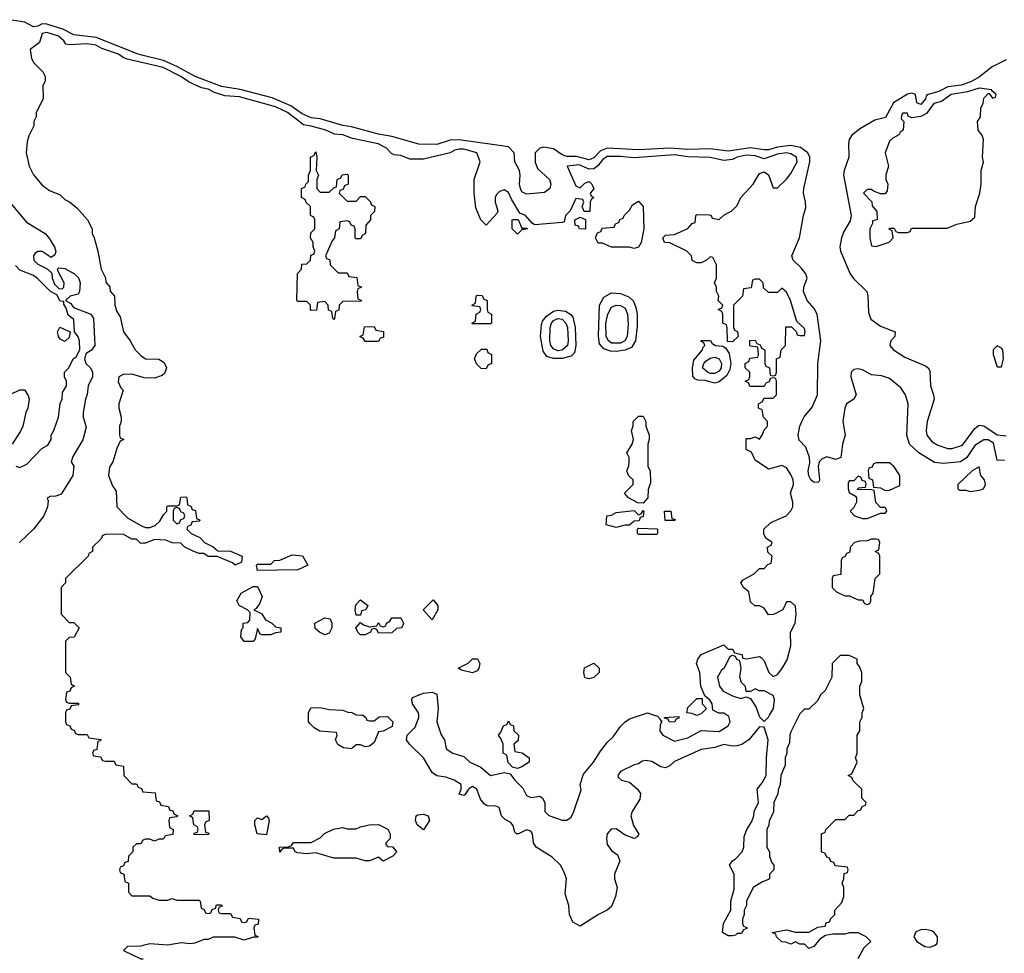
# Model space of a CAD drawing. Header units: inches. Extents: x 2789275 to 2951659, y 860290 to 1033804.
# Tile 168 of 256: x 2859449 to 2863842, y 1008937 to 1013104. Entities that reach past the tile are written whole.
import ezdxf

# ---------------------------------------------------------------- set-up
doc = ezdxf.new("R2010")
doc.units = ezdxf.units.IN
doc.header["$MEASUREMENT"] = 0
for name, color, linetype in [('C8050', 7, 'Continuous'), ('C8051', 7, 'Continuous'), ('C8060', 7, 'Continuous'), ('C8061', 7, 'Continuous')]:
    doc.layers.add(name, color=color, linetype=linetype)

msp = doc.modelspace()

# ---------------------------------------------------------------- linework, layer by layer
at = {"layer": 'C8050', "color": 2, "elevation": 6}
for points in [[(2859654, 1010000), (2859654, 1009970), (2859658, 1009958), (2859672.7, 1009952.7), (2859678, 1009938), (2859692.7, 1009932.7), (2859698, 1009918), (2859710, 1009914), (2859750, 1009914), (2859758, 1009898), (2859811.3, 1009891.3), (2859810, 1009886), (2859798, 1009882), (2859792.7, 1009847.3), (2859778, 1009842), (2859774, 1009830), (2859778, 1009818), (2859810, 1009814), (2859818, 1009798), (2859830, 1009794), (2859870, 1009794), (2859878, 1009778), (2859912.7, 1009772.7), (2859914, 1009730), (2859950, 1009694), (2859970, 1009694), (2859978, 1009678), (2859992.7, 1009672.7), (2859998, 1009658), (2860000, 1009657.8)], [(2860000, 1009442.7), (2859998, 1009442), (2859990, 1009426), (2859970, 1009426), (2859954, 1009410), (2859954, 1009390), (2859934, 1009370), (2859932.7, 1009347.3), (2859918, 1009342), (2859912.7, 1009327.3), (2859898, 1009322), (2859894, 1009310), (2859898, 1009298), (2859914, 1009290), (2859918, 1009258), (2859934, 1009250), (2859934, 1009210), (2859950, 1009194), (2860000, 1009194)], [(2860000, 1008971.2), (2859990, 1008968.7), (2859930, 1008968), (2859912, 1008950), (2859990, 1008912), (2860000, 1008912)]]:
    msp.add_lwpolyline(points, dxfattribs=at)
at = {"layer": 'C8051', "color": 2}
for points, elevation in [([(2860000, 1012944.1), (2859977, 1012950), (2859790, 1013023.7), (2859690, 1013036.2), (2859641, 1013061), (2859570, 1013084.2), (2859550, 1013084.8), (2859530, 1013074.5), (2859510, 1013072.6), (2859472.4, 1013092.4), (2859403.8, 1013103.8)], 2), ([(2860000, 1012911.3), (2859928.3, 1012928.3), (2859910, 1012935.1), (2859889.6, 1012950), (2859815.3, 1012975.3), (2859789.2, 1012990), (2859750, 1012996.5), (2859671.6, 1012991.6), (2859655.1, 1012995.1), (2859646, 1013010), (2859622.7, 1013030), (2859570, 1013046.6), (2859550, 1013042.7), (2859537.3, 1013002.7), (2859496, 1012970), (2859502, 1012930), (2859511.6, 1012911.6), (2859551.6, 1012871.6), (2859562, 1012850), (2859562, 1012830), (2859552, 1012810), (2859554, 1012750), (2859522, 1012690), (2859522, 1012670), (2859512, 1012650), (2859512, 1012630), (2859490, 1012586), (2859482, 1012558), (2859478, 1012510), (2859491.3, 1012450), (2859510.7, 1012410.7), (2859550, 1012364.7), (2859582, 1012342), (2859630, 1012322), (2859650, 1012302), (2859671.1, 1012291.1), (2859703.6, 1012263.6), (2859750.9, 1012210.9), (2859772, 1012170), (2859772, 1012150), (2859782, 1012130), (2859798, 1012070), (2859812, 1011990), (2859831.6, 1011951.6), (2859832.7, 1011932.7), (2859851.6, 1011911.6), (2859852.7, 1011892.7), (2859872, 1011870), (2859874, 1011830), (2859882, 1011802), (2859896.9, 1011776.9), (2859912, 1011710), (2859942, 1011670), (2859964.7, 1011630), (2859990, 1011604.9), (2860000, 1011597.8)], 6), ([(2859410, 1012284), (2859479.9, 1012199.9), (2859562, 1012150), (2859579.3, 1012130), (2859604.9, 1012090), (2859610.5, 1012069.5), (2859606, 1012054), (2859590, 1012042), (2859550, 1012069), (2859530, 1012068.7), (2859518, 1012062), (2859511.3, 1012050), (2859512, 1012030), (2859530, 1012012), (2859571.6, 1011991.6), (2859592.7, 1011972.7), (2859594, 1011950), (2859603.6, 1011923.6), (2859623.6, 1011903.6), (2859638, 1011902), (2859646, 1011910), (2859648, 1011930), (2859620.4, 1011980.4), (2859618, 1011990), (2859623.1, 1011996.9), (2859650, 1011994), (2859693.4, 1011970), (2859711.4, 1011951.4), (2859718.7, 1011930), (2859716.3, 1011890), (2859710, 1011879), (2859674, 1011870), (2859654, 1011850), (2859676.9, 1011836.9), (2859684.7, 1011824.7), (2859696.9, 1011816.9), (2859766, 1011790), (2859778.7, 1011770), (2859784.9, 1011650), (2859770, 1011629), (2859745.4, 1011614.6), (2859738, 1011590), (2859744.7, 1011570), (2859764.7, 1011550), (2859773.4, 1011530), (2859773.4, 1011510), (2859754.8, 1011470), (2859750.7, 1011430.7), (2859742.8, 1011410), (2859732, 1011350), (2859732, 1011330), (2859745.4, 1011285.4), (2859730, 1011228), (2859686.4, 1011153.6), (2859678, 1011130), (2859690.6, 1011110.6), (2859686.8, 1011070), (2859633.4, 1010986.6), (2859610, 1010977.2), (2859584.7, 1010975.3), (2859572, 1010968), (2859576, 1010956), (2859573.4, 1010930), (2859556.3, 1010890), (2859510.7, 1010830), (2859447.7, 1010770)], 2), ([(2859431.6, 1011111.6), (2859450, 1011104.7), (2859480.4, 1011119.6), (2859548, 1011190), (2859574.6, 1011205.4), (2859588.7, 1011230), (2859589, 1011250), (2859602, 1011270), (2859622, 1011330), (2859628.9, 1011391.1), (2859638, 1011410), (2859640.4, 1011439.6), (2859658, 1011470), (2859658, 1011490), (2859648.7, 1011510), (2859648.7, 1011530), (2859668, 1011550), (2859688, 1011590), (2859700.4, 1011599.6), (2859718, 1011630), (2859716, 1011670), (2859710, 1011688), (2859694, 1011710), (2859690, 1011766), (2859664.7, 1011784.7), (2859656.4, 1011816.4), (2859646, 1011834), (2859646, 1011846), (2859630, 1011848), (2859615.3, 1011875.3), (2859586, 1011890), (2859529.1, 1011949.1), (2859510, 1011962), (2859450, 1011986), (2859430, 1012006)], 2), ([(2860000, 1011506.3), (2859950, 1011522), (2859910, 1011519.6), (2859890.8, 1011510), (2859887.9, 1011487.9), (2859900.5, 1011460.5), (2859911.3, 1011450), (2859891.3, 1011390), (2859891.3, 1011370), (2859902, 1011330), (2859902, 1011310), (2859894, 1011290), (2859894, 1011250), (2859898, 1011238), (2859914, 1011230), (2859898, 1011222), (2859882, 1011190), (2859864.7, 1011130), (2859850, 1011106), (2859844.7, 1011070), (2859863.6, 1011023.6), (2859879.6, 1010999.6), (2859882, 1010930), (2859930, 1010880.7), (2859990, 1010846), (2860000, 1010842)], 6), ([(2859410, 1011432), (2859450, 1011451.3), (2859470, 1011452), (2859487.1, 1011427.1), (2859490.8, 1011410), (2859486, 1011370), (2859476, 1011350), (2859462.8, 1011290), (2859453.2, 1011266.8), (2859416, 1011210)], 2), ([(2860000, 1010767), (2859990, 1010766), (2859970, 1010786), (2859950, 1010786), (2859910, 1010808), (2859830, 1010806), (2859818, 1010802), (2859812.7, 1010787.3), (2859774, 1010750), (2859774, 1010730), (2859758, 1010722), (2859754, 1010710), (2859654, 1010610), (2859654, 1010590), (2859634, 1010570), (2859634, 1010450), (2859670, 1010414), (2859690, 1010414), (2859714, 1010390), (2859692, 1010348), (2859670, 1010346), (2859654, 1010330), (2859654, 1010190), (2859674, 1010170), (2859678, 1010138), (2859694, 1010130), (2859678, 1010122), (2859672.7, 1010107.3), (2859658, 1010102), (2859654, 1010070), (2859658, 1010058), (2859670, 1010054), (2859710, 1010054), (2859714, 1010050), (2859710, 1010046), (2859678, 1010042), (2859672.7, 1010027.3), (2859658, 1010022), (2859654, 1010010), (2859654, 1010000)], 6)]:
    msp.add_lwpolyline(points, dxfattribs=dict(at, elevation=elevation))
at = {"layer": 'C8051', "color": 2, "elevation": 2}
msp.add_lwpolyline([(2859650, 1011668), (2859630, 1011678), (2859622, 1011690), (2859618, 1011710), (2859628.4, 1011731.6), (2859674, 1011710), (2859670, 1011686)], close=True, dxfattribs=at)
at = {"layer": 'C8060', "color": 2, "elevation": 6}
for points in [[(2860974.7, 1010000), (2860979.6, 1009999.6), (2860994, 1009990), (2860998, 1009978), (2861010, 1009974), (2861030, 1009974), (2861052.7, 1009992.7), (2861090, 1009994), (2861114, 1009970), (2861111.3, 1009948.7), (2861071.1, 1009928.9), (2861050, 1009926), (2861030, 1009878), (2861010, 1009862), (2860990, 1009858), (2860970, 1009868), (2860950, 1009868), (2860930, 1009849.2), (2860893.6, 1009853.6), (2860868.9, 1009868.9), (2860858, 1009890), (2860866, 1009910), (2860862, 1009922), (2860788.4, 1009928.4), (2860763.1, 1009943.1), (2860743.1, 1009963.1), (2860738, 1009970), (2860738, 1010000)], [(2862927, 1010000), (2862890, 1009926), (2862884.7, 1009910), (2862883.6, 1009876.4), (2862872, 1009850), (2862872, 1009830), (2862864.7, 1009810), (2862863.6, 1009776.4), (2862844.7, 1009730), (2862842, 1009690), (2862832.7, 1009667.3), (2862831.6, 1009648.4), (2862814, 1009610), (2862811.6, 1009568.4), (2862792.7, 1009527.3), (2862791.6, 1009508.4), (2862782, 1009490), (2862782, 1009410), (2862794, 1009390), (2862794, 1009370), (2862803.6, 1009343.6), (2862814, 1009330), (2862814, 1009310), (2862794, 1009290), (2862794, 1009270), (2862790, 1009266), (2862763.6, 1009256.4), (2862722, 1009230), (2862692, 1009170), (2862692, 1009150), (2862682, 1009130), (2862682, 1009110), (2862674, 1009090), (2862674, 1009070), (2862678, 1009058), (2862692.7, 1009052.7), (2862692.7, 1009047.3), (2862678, 1009042), (2862670, 1009026), (2862650, 1009026), (2862642, 1009018), (2862630, 1009015.3), (2862610, 1009015.3), (2862584, 1009030), (2862589.3, 1009070), (2862621.2, 1009130), (2862621.2, 1009170), (2862636.5, 1009223.5), (2862637.2, 1009290), (2862615.3, 1009330), (2862628.7, 1009350), (2862642, 1009358), (2862672.7, 1009390), (2862679.5, 1009410), (2862681.6, 1009458.4), (2862693.2, 1009490), (2862715.1, 1009524.9), (2862725.2, 1009550), (2862726.6, 1009570), (2862745.2, 1009610), (2862739, 1009670), (2862762, 1009698), (2862779, 1009730), (2862780.9, 1009810), (2862789.1, 1009889.1), (2862770, 1009946), (2862750, 1009948), (2862702.8, 1009890), (2862670.4, 1009869.6), (2862650, 1009862.7), (2862630, 1009860.9), (2862590, 1009869.3), (2862550, 1009855.1), (2862490, 1009846), (2862370, 1009792.7), (2862350, 1009774), (2862330, 1009765.2), (2862309.4, 1009769.4), (2862270, 1009793.2), (2862242.8, 1009797.2), (2862226, 1009794), (2862210, 1009782), (2862190, 1009778), (2862130, 1009748), (2862118, 1009730), (2862121, 1009721), (2862134, 1009710), (2862170, 1009701), (2862206, 1009670), (2862218.8, 1009650), (2862215.2, 1009624.8), (2862181, 1009570), (2862176, 1009550), (2862187.3, 1009507.3), (2862211.1, 1009468.9), (2862203.6, 1009456.4), (2862190, 1009449), (2862150, 1009464), (2862110, 1009493.2), (2862088.3, 1009491.7), (2862070.8, 1009470), (2862067.3, 1009450), (2862070, 1009422), (2862090, 1009396), (2862116.8, 1009376.8), (2862126, 1009350), (2862102.8, 1009290), (2862102.8, 1009270), (2862114, 1009230), (2862108, 1009190), (2862090, 1009146), (2862070.4, 1009129.6), (2862031.3, 1009110), (2861950, 1009058), (2861916.4, 1009076.4), (2861902, 1009110), (2861899, 1009150), (2861882, 1009202), (2861889.2, 1009270), (2861878.9, 1009298.9), (2861861.2, 1009330), (2861825.4, 1009365.4), (2861754, 1009410), (2861742, 1009430), (2861737.2, 1009470), (2861730, 1009482), (2861710, 1009488.7), (2861674, 1009470), (2861666, 1009470), (2861658, 1009478), (2861650, 1009506), (2861640.4, 1009520.4), (2861614.6, 1009534.6), (2861598, 1009550), (2861588.4, 1009588.4), (2861573.6, 1009593.6), (2861535.3, 1009595.3), (2861523.1, 1009603.1), (2861505.6, 1009625.6), (2861488, 1009670), (2861470, 1009682), (2861452, 1009670), (2861435.3, 1009644.7), (2861430, 1009642), (2861410, 1009648), (2861418, 1009670), (2861418, 1009690), (2861388, 1009710), (2861350, 1009722.7), (2861310, 1009729.2), (2861290, 1009744), (2861250, 1009808.7), (2861188.7, 1009870), (2861175.3, 1009890), (2861178, 1009910), (2861213.6, 1009946.4), (2861229.2, 1009990), (2861229.1, 1010000)], [(2861313.4, 1010000), (2861310.8, 1009970), (2861330, 1009912), (2861344.7, 1009890), (2861351.3, 1009850), (2861382, 1009830), (2861430, 1009816), (2861458, 1009790), (2861507.1, 1009767.1), (2861550, 1009731.3), (2861610, 1009744.7), (2861638, 1009738), (2861658, 1009710), (2861693.7, 1009673.7), (2861710, 1009642), (2861730, 1009632), (2861770, 1009638), (2861782, 1009630), (2861791.3, 1009610), (2861792, 1009570), (2861810, 1009552), (2861870, 1009531.3), (2861890, 1009531.3), (2861910, 1009544.7), (2861922, 1009570), (2861953.6, 1009666.4), (2861949.2, 1009690), (2861964.1, 1009735.9), (2862009, 1009790), (2862040.1, 1009839.9), (2862070, 1009878), (2862097, 1009903), (2862129.2, 1009950), (2862150, 1009970.8), (2862170, 1009982.8), (2862219.1, 1010000)], [(2862280.2, 1010000), (2862294.8, 1009994.8), (2862305.4, 1009985.4), (2862310, 1009974), (2862314, 1009974), (2862306.4, 1009953.6), (2862304.7, 1009930), (2862318, 1009910), (2862370, 1009884), (2862430, 1009898.8), (2862490, 1009931.3), (2862570, 1009926.8), (2862610, 1009952), (2862619, 1009970), (2862613.6, 1009993.6), (2862603.5, 1010000)], [(2862475, 1010000), (2862470, 1009998), (2862466, 1010000)], [(2862747, 1010000), (2862750, 1009992), (2862770, 1009972), (2862790, 1009991.3), (2862795.1, 1010000)], [(2863190, 1008914), (2863216.4, 1008963.6), (2863246, 1008990), (2863226, 1009010), (2863190, 1009028), (2863150, 1009028), (2863130, 1009022), (2863076.9, 1009023.1), (2863043.6, 1009016.4), (2863019.6, 1009000.4), (2862992.7, 1008967.3), (2862970, 1008958), (2862950, 1008978), (2862930, 1008978), (2862910, 1008988), (2862890, 1008978), (2862867.3, 1008987.3), (2862850, 1008988), (2862826, 1009010), (2862822, 1009022), (2862806, 1009030), (2862870, 1009042), (2862910, 1009032), (2862970, 1009032), (2863010, 1009054), (2863042, 1009058), (2863047.3, 1009072.7), (2863062, 1009078), (2863067.3, 1009092.7), (2863086, 1009110), (2863086, 1009130), (2863116.4, 1009163.6), (2863126, 1009190), (2863126, 1009230), (2863118, 1009250), (2863126, 1009270), (2863127.3, 1009292.7), (2863142, 1009298), (2863146, 1009310), (2863142, 1009322), (2863087.3, 1009327.3), (2863082, 1009342), (2863067.3, 1009347.3), (2863062, 1009362), (2863050, 1009366), (2863042, 1009382), (2863026, 1009390), (2863026, 1009470), (2863042, 1009478), (2863046, 1009490), (2863090, 1009534), (2863130, 1009534), (2863150, 1009554), (2863170, 1009554), (2863190, 1009574), (2863202, 1009578), (2863207.3, 1009592.7), (2863222, 1009598), (2863226, 1009610), (2863206, 1009630), (2863206, 1009670), (2863167.3, 1009707.3), (2863162, 1009722), (2863146, 1009730), (2863162, 1009738), (2863186, 1009790), (2863178, 1009810), (2863186, 1009830), (2863186, 1009910), (2863198, 1009930), (2863198, 1009970), (2863208, 1009990), (2863208, 1010000)], [(2860000, 1009657.8), (2860052.7, 1009652.7), (2860058, 1009618), (2860072.7, 1009612.7), (2860078, 1009598), (2860112.7, 1009592.7), (2860118, 1009578), (2860132.7, 1009572.7), (2860138, 1009558), (2860154, 1009550), (2860150, 1009546), (2860118, 1009542), (2860114, 1009530), (2860118, 1009498), (2860134, 1009490), (2860132.7, 1009467.3), (2860098, 1009462), (2860090, 1009446), (2860070, 1009446), (2860050, 1009438), (2860030, 1009446), (2860010, 1009446), (2860000, 1009442.7)], [(2860000, 1009194), (2860030, 1009194), (2860043.6, 1009183.6), (2860070, 1009174), (2860110, 1009174), (2860130, 1009182), (2860150, 1009174), (2860250, 1009174), (2860254, 1009170), (2860258, 1009138), (2860272.7, 1009132.7), (2860278, 1009118), (2860290, 1009114), (2860302, 1009118), (2860307.3, 1009132.7), (2860322, 1009138), (2860327.3, 1009152.7), (2860350, 1009154), (2860352.7, 1009147.3), (2860338, 1009142), (2860334, 1009130), (2860338, 1009118), (2860350, 1009114), (2860390, 1009114), (2860398, 1009098), (2860432.7, 1009092.7), (2860438, 1009078), (2860450, 1009074), (2860462, 1009078), (2860470, 1009094), (2860514, 1009090), (2860512.7, 1009067.3), (2860498, 1009062), (2860494, 1009050), (2860498, 1009018), (2860512.7, 1009012.7), (2860510, 1009008.7), (2860491.6, 1009008.4), (2860450, 1008995.3), (2860408.9, 1009008.9), (2860311.6, 1009008.4), (2860290, 1008998), (2860270, 1008998), (2860230, 1008982), (2860210, 1008979), (2860170, 1008984), (2860110, 1008974), (2860030, 1008979), (2860000, 1008971.2)]]:
    msp.add_lwpolyline(points, dxfattribs=at)
for points in [[(2861670, 1009762), (2861647.3, 1009767.3), (2861628.4, 1009788.4), (2861622, 1009822), (2861606, 1009830), (2861606, 1009870), (2861596.4, 1009896.4), (2861586, 1009910), (2861596.4, 1009923.6), (2861607.3, 1009952.7), (2861622, 1009958), (2861630, 1009974), (2861638, 1009958), (2861651.6, 1009951.6), (2861654, 1009930), (2861674, 1009910), (2861672.7, 1009887.3), (2861654, 1009870), (2861658, 1009838), (2861691.6, 1009831.6), (2861722, 1009810), (2861722, 1009790), (2861690, 1009769)], [(2862370, 1009968), (2862346, 1009970), (2862342, 1009982), (2862326, 1009986), (2862326, 1009990), (2862390, 1009994), (2862390, 1009986), (2862378, 1009982)], [(2860290, 1009466), (2860227.3, 1009467.3), (2860227.3, 1009472.7), (2860242, 1009478), (2860246, 1009490), (2860242, 1009502), (2860226, 1009510), (2860222, 1009542), (2860206, 1009550), (2860222, 1009558), (2860227.3, 1009572.7), (2860292.7, 1009572.7), (2860294, 1009530), (2860278, 1009522), (2860274, 1009510), (2860278, 1009478), (2860292.7, 1009472.7)], [(2861250, 1009488), (2861222, 1009510), (2861215.3, 1009530), (2861218, 1009550), (2861225.2, 1009554.8), (2861250, 1009558), (2861272, 1009550), (2861278, 1009530)], [(2860550, 1009466), (2860508, 1009470), (2860498, 1009510), (2860498, 1009530), (2860510, 1009542), (2860530, 1009534), (2860550, 1009551.3), (2860559.6, 1009539.6), (2860562, 1009530)], [(2861070, 1009348.7), (2861050, 1009366), (2861010, 1009349), (2860990, 1009349), (2860950, 1009362), (2860850, 1009361.2), (2860770, 1009385.2), (2860730, 1009381.2), (2860690, 1009386), (2860678, 1009390), (2860670, 1009406), (2860630, 1009406), (2860618, 1009402), (2860610, 1009389), (2860608, 1009410), (2860647.3, 1009412.7), (2860662, 1009418), (2860670, 1009432), (2860750, 1009432), (2860790, 1009452), (2860808.7, 1009471.3), (2860848.9, 1009491.1), (2860890, 1009498), (2860910, 1009492), (2860950, 1009492), (2860970, 1009502), (2861008.9, 1009511.1), (2861050, 1009511.3), (2861090.9, 1009490.9), (2861102, 1009470), (2861102, 1009450), (2861082, 1009430), (2861082, 1009422), (2861090, 1009414), (2861112.7, 1009412.7), (2861131.3, 1009390), (2861114, 1009370)], [(2863490, 1009042.7), (2863470, 1009041.2), (2863447.3, 1009032.7), (2863438, 1009010), (2863451.3, 1008990), (2863486.8, 1008966.8), (2863510, 1008964.7), (2863530, 1008971.3), (2863540.4, 1008979.6), (2863544, 1008990), (2863544, 1009010), (2863530, 1009028.7), (2863517, 1009037)]]:
    msp.add_lwpolyline(points, close=True, dxfattribs=at)
at = {"layer": 'C8061', "color": 2}
for points, elevation in [([(2863843.6, 1011136.4), (2863810, 1011138), (2863793.6, 1011213.6), (2863770, 1011228), (2863750, 1011228.7), (2863710, 1011204), (2863674.4, 1011150), (2863646, 1011130), (2863570, 1011122.4), (2863530, 1011128), (2863460.9, 1011170), (2863418.4, 1011210), (2863406.9, 1011250), (2863413, 1011390), (2863400.5, 1011430), (2863380.6, 1011460.6), (2863330, 1011502), (2863293.9, 1011513.9), (2863250, 1011518.7), (2863210, 1011540.5), (2863190, 1011546), (2863170, 1011542), (2863159.3, 1011530), (2863157.6, 1011510), (2863181.6, 1011430), (2863170.3, 1011409.7), (2863137.3, 1011390), (2863130.4, 1011370), (2863121.3, 1011310), (2863132, 1011250), (2863120.5, 1011210), (2863112.2, 1011150), (2863090, 1011140.9), (2863050, 1011153.2), (2863030, 1011144), (2863016, 1011130), (2863010.8, 1011110), (2863018, 1011050), (2863015.3, 1011044.7), (2863010, 1011038), (2862990, 1011039), (2862979, 1011050), (2862970, 1011068), (2862966.6, 1011090), (2862974, 1011126), (2862973.2, 1011150), (2862956.1, 1011196.1), (2862927.1, 1011227.1), (2862923, 1011250), (2862929.7, 1011290), (2862938, 1011310), (2862948.8, 1011331.2), (2862984.9, 1011375.1), (2863008.2, 1011430), (2863009.8, 1011570), (2863023.9, 1011670), (2863007.6, 1011790), (2862994.2, 1011814.1), (2862962.9, 1011850), (2862946.3, 1011890), (2862947.6, 1011910), (2862962.4, 1011950), (2862956.9, 1011970), (2862936.3, 1011996.3), (2862899.6, 1012030), (2862893.6, 1012050), (2862928.3, 1012130), (2862946.2, 1012230), (2862956.6, 1012263.4), (2862955.4, 1012290), (2862945.4, 1012330), (2862946.9, 1012350), (2862974.3, 1012470), (2862974.7, 1012490), (2862965.1, 1012510), (2862933.2, 1012533.2), (2862890, 1012542), (2862830, 1012534.6), (2862790, 1012523.2), (2862770, 1012522.3), (2862710, 1012532.4), (2862610, 1012516.8), (2862530, 1012527.2), (2862430, 1012524.8), (2862350, 1012530.7), (2862210, 1012523.4), (2862070.2, 1012529.8), (2862040.8, 1012519.2), (2862010, 1012486.8), (2861990, 1012479), (2861933.5, 1012493.5), (2861890, 1012493.2), (2861870, 1012500.7), (2861830, 1012528), (2861785.7, 1012534.3), (2861770, 1012529.7), (2861748.5, 1012510), (2861748.4, 1012468.4), (2861759, 1012439), (2861813.4, 1012390), (2861819.1, 1012370), (2861814, 1012350), (2861790, 1012332.7), (2861710, 1012325.1), (2861690, 1012336), (2861683, 1012350), (2861678.9, 1012370), (2861682.4, 1012410), (2861679.5, 1012430), (2861658.4, 1012470), (2861655.1, 1012510), (2861630, 1012536.4), (2861410, 1012567.2), (2861370, 1012565.8), (2861310, 1012547.1), (2861230, 1012547.9), (2861110, 1012582.2), (2861050, 1012592.5), (2860930, 1012626), (2860890, 1012631.8), (2860790, 1012661.1), (2860750, 1012665.7), (2860710, 1012683.1), (2860659.2, 1012719.2), (2860575.1, 1012755.1), (2860432, 1012792), (2860350, 1012806.3), (2860231.5, 1012850), (2860153, 1012893), (2860090, 1012921), (2860000, 1012944.1)], 2), ([(2862603.5, 1010000), (2862590, 1010008.7), (2862568.9, 1010008.9), (2862542, 1010022), (2862538, 1010050), (2862530, 1010066), (2862506, 1010086), (2862488.7, 1010128.7), (2862484, 1010190), (2862468.7, 1010230), (2862475.3, 1010250), (2862489.4, 1010270.6), (2862590, 1010314), (2862610, 1010294), (2862630, 1010294), (2862638, 1010278), (2862672, 1010270), (2862674, 1010254), (2862692, 1010252), (2862750, 1010261), (2862757.3, 1010257.3), (2862770, 1010242), (2862791, 1010191), (2862810, 1010172), (2862830, 1010181), (2862850, 1010206), (2862873.4, 1010246.6), (2862889.2, 1010310), (2862888, 1010370), (2862908.7, 1010410), (2862912.7, 1010450), (2862910, 1010486), (2862890, 1010506), (2862870, 1010506), (2862854, 1010470), (2862811.6, 1010448.4), (2862790, 1010448), (2862770, 1010478), (2862750, 1010488), (2862728.4, 1010488.4), (2862710, 1010506), (2862702, 1010550), (2862678, 1010570), (2862666, 1010590), (2862676.4, 1010603.6), (2862726, 1010630), (2862750, 1010654), (2862770, 1010654), (2862787.3, 1010672.7), (2862802, 1010678), (2862806, 1010710), (2862787.3, 1010727.3), (2862786, 1010750), (2862802, 1010758), (2862806, 1010770), (2862778, 1010790), (2862768.9, 1010808.9), (2862768.7, 1010830), (2862800.2, 1010859.8), (2862868, 1010890), (2862890, 1010912), (2862899, 1010930), (2862899, 1010950), (2862888.7, 1010990), (2862901.2, 1011030), (2862899.5, 1011050), (2862890, 1011074), (2862870, 1011104), (2862850, 1011114), (2862790, 1011098), (2862730, 1011138), (2862714, 1011174), (2862690, 1011186), (2862690, 1011234), (2862710, 1011234), (2862730, 1011242), (2862750, 1011232), (2862762, 1011250), (2862770, 1011274), (2862786, 1011290), (2862786, 1011310), (2862768, 1011330), (2862762, 1011362), (2862746, 1011370), (2862746, 1011390), (2862762, 1011398), (2862770, 1011414), (2862810, 1011414), (2862826, 1011430), (2862826, 1011490), (2862822, 1011502), (2862810, 1011506), (2862798, 1011502), (2862792.7, 1011487.3), (2862778, 1011482), (2862770, 1011466), (2862707.3, 1011467.3), (2862702, 1011482), (2862686, 1011490), (2862702, 1011498), (2862706, 1011510), (2862706, 1011530), (2862686, 1011550), (2862686, 1011570), (2862702, 1011578), (2862707.3, 1011592.7), (2862742, 1011598), (2862746, 1011610), (2862742, 1011642), (2862710, 1011646), (2862706, 1011650), (2862707.3, 1011672.7), (2862730, 1011674), (2862738, 1011658), (2862752.7, 1011652.7), (2862758, 1011638), (2862774, 1011630), (2862774, 1011570), (2862778, 1011558), (2862794, 1011550), (2862798, 1011518), (2862810, 1011514), (2862822, 1011518), (2862826, 1011530), (2862826, 1011590), (2862842, 1011598), (2862846, 1011630), (2862866, 1011650), (2862867.3, 1011732.7), (2862892.7, 1011732.7), (2862912.7, 1011712.7), (2862918, 1011698), (2862930, 1011694), (2862950, 1011694), (2862954, 1011710), (2862950, 1011726), (2862916.4, 1011756.4), (2862888.7, 1011850), (2862870, 1011888), (2862850, 1011906), (2862830, 1011886), (2862790, 1011886), (2862767.3, 1011907.3), (2862766, 1011930), (2862750, 1011946), (2862730, 1011946), (2862718, 1011942), (2862712.7, 1011907.3), (2862678, 1011902), (2862674, 1011870), (2862634, 1011830), (2862634, 1011730), (2862638, 1011718), (2862651.6, 1011711.6), (2862654, 1011690), (2862630, 1011666), (2862607.3, 1011667.3), (2862606, 1011730), (2862602, 1011742), (2862586, 1011750), (2862586, 1011790), (2862582, 1011802), (2862566, 1011810), (2862582, 1011818), (2862586, 1011830), (2862566, 1011850), (2862568, 1011870), (2862558, 1011890), (2862558, 1011910), (2862548.9, 1011928.9), (2862558, 1011950), (2862558, 1012010), (2862542, 1012042), (2862530, 1012046), (2862514, 1012030), (2862490, 1012018), (2862470, 1012018), (2862448.9, 1012028.9), (2862446, 1012050), (2862426, 1012070), (2862350, 1012108), (2862326, 1012110), (2862318, 1012130), (2862330, 1012142), (2862370, 1012144.7), (2862430, 1012172), (2862450, 1012194), (2862462, 1012198), (2862466, 1012230), (2862470, 1012234), (2862527.3, 1012232.7), (2862534, 1012230), (2862538, 1012218), (2862570, 1012212), (2862590, 1012232), (2862626, 1012250), (2862650, 1012274), (2862666, 1012310), (2862722, 1012370), (2862750, 1012418), (2862770, 1012424.7), (2862790, 1012411.3), (2862810, 1012354), (2862830, 1012354), (2862870, 1012391.3), (2862890, 1012418), (2862918.4, 1012470), (2862914.5, 1012490), (2862890, 1012504.7), (2862869.7, 1012509.7), (2862830, 1012504.1), (2862770, 1012482.9), (2862730, 1012496.5), (2862690, 1012499.8), (2862650, 1012490.7), (2862630, 1012480.4), (2862590, 1012475.4), (2862530, 1012489.3), (2862430, 1012491.5), (2862370, 1012500.3), (2862190, 1012487.3), (2862130, 1012493.8), (2862070, 1012492.9), (2862050, 1012478), (2862029.2, 1012450.8), (2862010, 1012438.7), (2861990, 1012437.4), (2861944.5, 1012455.5), (2861891.3, 1012450), (2861930, 1012362), (2861950, 1012354), (2861970, 1012374), (2861990, 1012382), (2862002, 1012370), (2862011.1, 1012348.9), (2861994, 1012330), (2861998, 1012318), (2862011.3, 1012310), (2861998, 1012302), (2861994, 1012290), (2861992.7, 1012247.3), (2861967.3, 1012247.3), (2861958, 1012270), (2861966, 1012290), (2861962, 1012302), (2861930, 1012306), (2861904.7, 1012250), (2861884.7, 1012230), (2861878, 1012202), (2861870, 1012198), (2861748, 1012188), (2861735.3, 1012195.3), (2861706, 1012230), (2861680.2, 1012240.2), (2861642.8, 1012302.8), (2861630, 1012333.2), (2861610, 1012343.7), (2861590, 1012337.2), (2861576.3, 1012323.7), (2861570.7, 1012310), (2861570.7, 1012290), (2861582, 1012250), (2861579.6, 1012240.4), (2861530, 1012186), (2861506, 1012210), (2861484.7, 1012264.7), (2861477.2, 1012330), (2861477.2, 1012390), (2861504, 1012470), (2861488, 1012510), (2861430, 1012526.6), (2861410, 1012526), (2861390, 1012521.2), (2861370, 1012509), (2861250, 1012482), (2861190, 1012482), (2861150, 1012498), (2861120.4, 1012500.4), (2861107.3, 1012507.3), (2861086, 1012530), (2861048, 1012550), (2860934, 1012574), (2860890, 1012589.2), (2860853.1, 1012593.1), (2860815.3, 1012610), (2860750, 1012629.3), (2860714.8, 1012634.8), (2860644.5, 1012690), (2860590, 1012714.8), (2860430, 1012759.3), (2860364, 1012764), (2860318.4, 1012778.4), (2860290, 1012793.6), (2860260.3, 1012800.3), (2860205.5, 1012825.5), (2860167.6, 1012850), (2860089.4, 1012890), (2860000, 1012911.3)], 6), ([(2863850, 1012924.1), (2863787.3, 1012892.7), (2863731.4, 1012848.6), (2863693, 1012827), (2863650, 1012811.6), (2863590, 1012804.6), (2863550, 1012783.1), (2863502.8, 1012770), (2863495.1, 1012764.9), (2863490.3, 1012750), (2863470, 1012725.1), (2863452, 1012732), (2863445.2, 1012770), (2863430, 1012775.4), (2863410, 1012770.9), (2863347.3, 1012732.7), (2863312.3, 1012667.7), (2863264.7, 1012655.3), (2863201.1, 1012618.9), (2863163, 1012590), (2863150.3, 1012569.7), (2863146.6, 1012553.4), (2863148.9, 1012490), (2863127.4, 1012430), (2863125.2, 1012410), (2863159, 1012230), (2863153.7, 1012206.3), (2863124.3, 1012155.7), (2863115.2, 1012130), (2863107.6, 1012090), (2863111.4, 1012070), (2863153.7, 1011970), (2863169.1, 1011949.1), (2863228.4, 1011890), (2863233.4, 1011870), (2863236.3, 1011796.3), (2863246.9, 1011766.9), (2863290, 1011735.3), (2863354.8, 1011710), (2863353.4, 1011690), (2863336.3, 1011670), (2863330.6, 1011650), (2863347.3, 1011630), (2863398.2, 1011598.2), (2863490, 1011559.3), (2863502, 1011550), (2863510, 1011536), (2863512.2, 1011470), (2863526.4, 1011430), (2863528.4, 1011410), (2863498, 1011310), (2863493.4, 1011270), (2863497, 1011250), (2863520.2, 1011220.2), (2863544.9, 1011204.9), (2863590, 1011190.3), (2863610, 1011190.3), (2863655.6, 1011204.4), (2863710, 1011278.8), (2863730, 1011293.4), (2863750, 1011290.8), (2863810.5, 1011250.5), (2863850, 1011246)], 2), ([(2860000, 1011597.8), (2860010, 1011590.8), (2860070, 1011588.7), (2860093.3, 1011573.3), (2860103.7, 1011550), (2860095.1, 1011524.9), (2860084.2, 1011515.8), (2860050, 1011504.2), (2860004.8, 1011504.8), (2860000, 1011506.3)], 6), ([(2860000, 1010842), (2860010, 1010838), (2860030, 1010838), (2860053.2, 1010846.8), (2860074.6, 1010865.4), (2860090, 1010894), (2860106, 1010910), (2860106, 1010930), (2860110, 1010934), (2860150, 1010934), (2860162, 1010938), (2860167.3, 1010972.7), (2860190, 1010974), (2860194, 1010970), (2860198, 1010938), (2860212.7, 1010932.7), (2860218, 1010918), (2860232.7, 1010912.7), (2860238, 1010878), (2860254, 1010870), (2860250, 1010866), (2860218, 1010862), (2860212.7, 1010847.3), (2860198, 1010842), (2860194, 1010830), (2860214, 1010810), (2860252.7, 1010792.7), (2860274, 1010770), (2860311.6, 1010751.6), (2860332.7, 1010732.7), (2860390, 1010732), (2860442, 1010710), (2860438, 1010682), (2860410, 1010669), (2860399, 1010679), (2860330, 1010708), (2860290, 1010708.7), (2860270, 1010722), (2860250, 1010722), (2860226, 1010730), (2860186, 1010750), (2860168, 1010768), (2860129.1, 1010769.1), (2860100.4, 1010780.4), (2860050, 1010784), (2860010, 1010768), (2860000, 1010767)], 6), ([(2862795.1, 1010000), (2862812.7, 1010030), (2862817.2, 1010070), (2862810, 1010088), (2862770, 1010108), (2862748.7, 1010108.7), (2862730, 1010118), (2862710, 1010106), (2862690, 1010106), (2862687.3, 1010127.3), (2862670, 1010146), (2862662, 1010170), (2862668, 1010210), (2862662, 1010242), (2862648, 1010248), (2862642, 1010262), (2862630, 1010266), (2862618, 1010262), (2862592, 1010210), (2862579.6, 1010200.4), (2862562, 1010170), (2862571, 1010130), (2862587.3, 1010107.3), (2862630, 1010086), (2862666, 1010074), (2862690, 1010082), (2862710, 1010074), (2862734.4, 1010034.4), (2862747, 1010000)], 6), ([(2863208, 1010000), (2863208, 1010010), (2863215.3, 1010030), (2863198, 1010090), (2863198, 1010130), (2863206, 1010150), (2863206, 1010190), (2863196.4, 1010216.4), (2863186, 1010230), (2863186, 1010250), (2863150, 1010266), (2863110, 1010266), (2863074, 1010230), (2863072, 1010170), (2863042, 1010110), (2863022, 1010090), (2863010, 1010066), (2862970, 1010026), (2862950, 1010026), (2862930, 1010006), (2862927, 1010000)], 6), ([(2861229.1, 1010000), (2861229, 1010010), (2861202, 1010050), (2861198, 1010070), (2861202, 1010078), (2861250, 1010098), (2861290, 1010102), (2861310, 1010094), (2861316, 1010030), (2861313.4, 1010000)], 6), ([(2862466, 1010000), (2862450, 1010008), (2862426, 1010010), (2862430, 1010034), (2862470, 1010074), (2862494, 1010074), (2862494, 1010050), (2862514, 1010030), (2862490, 1010006), (2862475, 1010000)], 6), ([(2860738, 1010000), (2860738, 1010010), (2860747.3, 1010032.7), (2860790, 1010034), (2860830, 1010024.7), (2860890, 1010022), (2860912.7, 1010012.7), (2860931.6, 1010011.6), (2860950, 1010002), (2860974.7, 1010000)], 6), ([(2862219.1, 1010000), (2862250, 1010010.8), (2862280.2, 1010000)], 6)]:
    msp.add_lwpolyline(points, dxfattribs=dict(at, elevation=elevation))
for points, elevation in [([(2863730, 1012798.4), (2863678, 1012782), (2863604.7, 1012770), (2863562, 1012738), (2863528.2, 1012730), (2863495.3, 1012684.7), (2863470, 1012671.3), (2863430, 1012666), (2863413.6, 1012673.6), (2863410, 1012686), (2863390, 1012686), (2863383.6, 1012676.4), (2863382, 1012662), (2863394, 1012650), (2863391.3, 1012610), (2863378, 1012602), (2863370.7, 1012589.3), (2863344.5, 1012575.5), (2863330, 1012562), (2863311, 1012510), (2863326, 1012450), (2863314, 1012410), (2863314, 1012390), (2863322, 1012370), (2863319.6, 1012340.4), (2863310, 1012326), (2863290, 1012326), (2863258, 1012338), (2863250, 1012346), (2863230, 1012346), (2863214, 1012330), (2863251.3, 1012291.3), (2863252.7, 1012272.7), (2863272.7, 1012247.3), (2863274, 1012210), (2863254, 1012206), (2863254, 1012194), (2863242, 1012170), (2863242, 1012130), (2863250, 1012094), (2863270, 1012092), (2863310, 1012104.7), (2863328.4, 1012111.6), (2863346, 1012130), (2863342, 1012162), (2863328.4, 1012168.4), (2863330, 1012174), (2863350, 1012174), (2863358, 1012158), (2863370, 1012154), (2863410, 1012154), (2863422, 1012158), (2863426, 1012170), (2863432.7, 1012172.7), (2863587.3, 1012172.7), (2863630, 1012191.3), (2863690, 1012204.7), (2863710, 1012222), (2863714, 1012270), (2863733.2, 1012330), (2863739, 1012370), (2863739, 1012430), (2863749, 1012470), (2863745.2, 1012490), (2863748.7, 1012570), (2863742, 1012590), (2863725.2, 1012610), (2863722, 1012650), (2863735.3, 1012670), (2863738, 1012710), (2863748, 1012730), (2863750, 1012754), (2863770, 1012774), (2863774, 1012774), (2863790, 1012754), (2863802, 1012758), (2863806, 1012770), (2863786, 1012786), (2863786, 1012790)], 6), ([(2860790, 1012334), (2860830, 1012334), (2860850, 1012354), (2860862, 1012358), (2860866, 1012390), (2860882, 1012398), (2860888, 1012412), (2860910, 1012414), (2860914, 1012410), (2860914, 1012370), (2860898, 1012362), (2860892.7, 1012347.3), (2860878, 1012342), (2860874, 1012330), (2860910, 1012294), (2860950, 1012294), (2860970, 1012314), (2860990, 1012314), (2861012.7, 1012292.7), (2861018, 1012278), (2861034, 1012270), (2861032.7, 1012247.3), (2861014, 1012230), (2861014, 1012210), (2860992.7, 1012187.3), (2860992, 1012150), (2860978, 1012142), (2860970, 1012126), (2860950, 1012126), (2860946, 1012130), (2860946, 1012170), (2860942, 1012182), (2860927.3, 1012187.3), (2860922, 1012202), (2860910, 1012206), (2860878, 1012202), (2860874, 1012170), (2860858, 1012162), (2860854, 1012130), (2860843.6, 1012116.4), (2860814, 1012050), (2860818, 1012038), (2860832.7, 1012032.7), (2860834, 1012010), (2860870, 1011974), (2860910, 1011974), (2860918, 1011958), (2860952.7, 1011952.7), (2860958, 1011918), (2860974, 1011910), (2860958, 1011902), (2860954, 1011890), (2860958, 1011858), (2860972.7, 1011852.7), (2860972.7, 1011847.3), (2860890, 1011846), (2860874, 1011830), (2860872.7, 1011807.3), (2860858, 1011802), (2860854, 1011770), (2860850, 1011766), (2860846, 1011770), (2860842, 1011802), (2860827.3, 1011807.3), (2860826, 1011830), (2860810, 1011846), (2860778, 1011842), (2860772.7, 1011807.3), (2860750, 1011806), (2860746, 1011810), (2860746, 1011830), (2860730, 1011846), (2860690, 1011846), (2860686, 1011850), (2860688.4, 1011971.6), (2860706, 1011990), (2860707.3, 1012012.7), (2860730, 1012014), (2860746, 1012030), (2860747.3, 1012052.7), (2860762, 1012058), (2860766, 1012070), (2860758, 1012090), (2860758, 1012110), (2860746, 1012130), (2860747.3, 1012152.7), (2860766, 1012170), (2860766, 1012210), (2860762, 1012222), (2860746, 1012230), (2860746, 1012270), (2860727.3, 1012287.3), (2860722, 1012302), (2860706, 1012310), (2860706, 1012350), (2860722, 1012358), (2860726, 1012370), (2860738, 1012382), (2860738, 1012410), (2860746, 1012430), (2860746, 1012490), (2860762, 1012498), (2860770, 1012514), (2860774, 1012490), (2860772, 1012430), (2860782, 1012410), (2860774, 1012390), (2860774, 1012350)], 6), ([(2862190, 1012082), (2862170, 1012088), (2862090, 1012088), (2862050, 1012106), (2862030, 1012106), (2862018, 1012130), (2862027.3, 1012152.7), (2862042, 1012158), (2862047.3, 1012172.7), (2862102, 1012178), (2862107.3, 1012192.7), (2862122, 1012198), (2862127.3, 1012212.7), (2862142, 1012218), (2862146, 1012230), (2862170, 1012254), (2862183.1, 1012276.9), (2862210, 1012294), (2862231.3, 1012270), (2862234, 1012170), (2862222, 1012110), (2862210, 1012088)], 6), ([(2861690, 1012174), (2861710, 1012174), (2861714, 1012170), (2861690, 1012166), (2861670, 1012146), (2861646, 1012170), (2861646, 1012210), (2861650, 1012212), (2861672.7, 1012212.7)], 6), ([(2861970, 1012168.7), (2861946, 1012170), (2861942, 1012182), (2861927.3, 1012187.3), (2861926, 1012210), (2861950, 1012222), (2861972.7, 1012212.7), (2861974, 1012170)], 6), ([(2862110, 1011622.3), (2862084.6, 1011624.6), (2862055.5, 1011635.5), (2862036.4, 1011656.4), (2862030.7, 1011690.7), (2862036, 1011830), (2862054.8, 1011865.2), (2862090, 1011884), (2862130, 1011882), (2862167.3, 1011867.3), (2862187.4, 1011847.4), (2862198.7, 1011818.7), (2862203.7, 1011790), (2862204.4, 1011735.6), (2862196.3, 1011670), (2862178.7, 1011641.3), (2862150, 1011629.6)], 6), ([(2861470, 1011746), (2861466, 1011750), (2861482, 1011758), (2861486, 1011790), (2861502, 1011798), (2861506, 1011810), (2861502, 1011822), (2861470, 1011826), (2861466, 1011830), (2861482, 1011838), (2861486, 1011870), (2861490, 1011874), (2861512.7, 1011872.7), (2861518, 1011858), (2861534, 1011850), (2861534, 1011810), (2861538, 1011798), (2861554, 1011790), (2861554, 1011750), (2861550, 1011746)], 6), ([(2861870, 1011592), (2861830, 1011592.1), (2861801, 1011601), (2861783.9, 1011623.9), (2861772.6, 1011690), (2861776.6, 1011743.4), (2861781.7, 1011758.3), (2861798.8, 1011781.2), (2861830, 1011802.3), (2861850, 1011807.9), (2861883.6, 1011803.6), (2861907.9, 1011787.9), (2861916.5, 1011776.5), (2861927.3, 1011730), (2861930.7, 1011650), (2861923.7, 1011616.3), (2861910, 1011602.7)], 6), ([(2862090, 1011659.8), (2862075.6, 1011670), (2862065, 1011690), (2862064.2, 1011750), (2862072.7, 1011790), (2862090, 1011820.9), (2862110, 1011830.2), (2862130, 1011827.9), (2862150, 1011816), (2862161.1, 1011790), (2862163.1, 1011743.1), (2862158.9, 1011690), (2862148.8, 1011670), (2862130, 1011659.8)], 2), ([(2861850, 1011626.6), (2861830, 1011635.1), (2861819.3, 1011650), (2861814.4, 1011670), (2861815.9, 1011730), (2861821.1, 1011750), (2861830, 1011762), (2861850, 1011770.9), (2861870, 1011767.1), (2861886.2, 1011750), (2861892.6, 1011730), (2861895.8, 1011670), (2861892.8, 1011650), (2861870, 1011629)], 2), ([(2860990, 1011668), (2860982, 1011682), (2860966, 1011690), (2860982, 1011698), (2860987.3, 1011732.7), (2861030, 1011734), (2861038, 1011718), (2861072.7, 1011712.7), (2861072.7, 1011687.3), (2861058, 1011682), (2861050, 1011668)], 6), ([(2862550, 1011481.6), (2862507.2, 1011492.8), (2862475.1, 1011495.1), (2862460.9, 1011500.9), (2862452.3, 1011512.3), (2862451.1, 1011550), (2862456.2, 1011583.8), (2862495.3, 1011630), (2862498, 1011642), (2862506, 1011650), (2862502, 1011662), (2862488.4, 1011668.4), (2862490, 1011672), (2862531.6, 1011671.6), (2862538, 1011658), (2862554, 1011650), (2862586.4, 1011646.4), (2862598.8, 1011638.8), (2862614, 1011614), (2862621.3, 1011570), (2862617, 1011543), (2862603.6, 1011516.4), (2862570, 1011487)], 6), ([(2861530, 1011546), (2861507.3, 1011547.3), (2861487.3, 1011567.3), (2861478, 1011590), (2861487.3, 1011612.7), (2861510, 1011634), (2861532.7, 1011632.7), (2861538, 1011618), (2861554, 1011610), (2861554, 1011570), (2861538, 1011562)], 6), ([(2863810, 1011648), (2863792, 1011630), (2863792, 1011610), (2863810, 1011554), (2863830, 1011554), (2863838, 1011590), (2863835.3, 1011630), (2863830, 1011638)], 6), ([(2862550, 1011524.4), (2862530, 1011524.6), (2862517.6, 1011530), (2862495.8, 1011550), (2862500.8, 1011570), (2862510, 1011580.2), (2862530, 1011593.7), (2862550, 1011597.5), (2862570, 1011590.2), (2862580.6, 1011570), (2862578.2, 1011550), (2862570, 1011535.4)], 2), ([(2862230, 1010946), (2862207.3, 1010947.3), (2862166, 1010970), (2862148, 1010990), (2862186, 1011030), (2862186, 1011050), (2862166, 1011070), (2862158, 1011090), (2862167.3, 1011112.7), (2862168, 1011130), (2862168, 1011150), (2862158, 1011170), (2862182, 1011210), (2862188, 1011230), (2862178, 1011270), (2862186, 1011290), (2862186, 1011310), (2862210, 1011334), (2862230, 1011334), (2862242, 1011310), (2862242, 1011290), (2862258, 1011250), (2862258, 1011230), (2862251.3, 1011210), (2862252, 1011110), (2862262, 1011090), (2862263.6, 1011036.4), (2862252.7, 1011007.3), (2862252, 1010970)], 6), ([(2863330, 1011126), (2863270, 1011126), (2863258, 1011122), (2863252.7, 1011107.3), (2863238, 1011102), (2863234, 1011090), (2863238, 1011058), (2863254, 1011050), (2863258, 1011018), (2863290, 1011014), (2863310, 1011002), (2863330, 1011004.7), (2863375.3, 1011024.7), (2863375.3, 1011070), (2863350, 1011108)], 6), ([(2863730, 1011108), (2863698, 1011090), (2863634, 1011030), (2863634, 1011010), (2863643.6, 1011003.6), (2863670, 1011004.7), (2863690, 1010998.8), (2863730, 1011003.8), (2863748.7, 1011010), (2863758, 1011030), (2863753.6, 1011050), (2863738, 1011070)], 6), ([(2863190, 1011066), (2863170, 1011046), (2863150, 1011046), (2863145.4, 1011034.6), (2863144.7, 1011010), (2863150, 1010994), (2863178, 1010978), (2863182, 1010970), (2863182, 1010950), (2863170, 1010926), (2863154, 1010910), (2863174, 1010890), (2863210, 1010878), (2863230, 1010878), (2863250, 1010884.7), (2863290, 1010902), (2863310, 1010902), (2863318, 1010910), (2863316.4, 1010916.4), (2863310, 1010926), (2863290, 1010926), (2863268.4, 1010948.4), (2863262, 1011002), (2863250, 1011006), (2863187.3, 1011007.3), (2863190, 1011014), (2863222, 1011018), (2863226, 1011030), (2863222, 1011042), (2863207.3, 1011047.3), (2863202, 1011062)], 6), ([(2860150, 1010926), (2860138, 1010922), (2860134, 1010910), (2860134, 1010870), (2860150, 1010854), (2860162, 1010858), (2860167.3, 1010872.7), (2860182, 1010878), (2860186, 1010890), (2860182, 1010902), (2860167.3, 1010907.3), (2860162, 1010922)], 6), ([(2862110, 1010838), (2862066, 1010850), (2862068, 1010890), (2862090, 1010892), (2862110, 1010904.7), (2862190, 1010914), (2862210, 1010894), (2862222, 1010898), (2862230, 1010914), (2862234, 1010910), (2862230, 1010886), (2862218, 1010882), (2862212.7, 1010867.3), (2862190, 1010866), (2862170, 1010848), (2862150, 1010848)], 6), ([(2862370, 1010868), (2862328.9, 1010868.9), (2862326, 1010910), (2862354, 1010910), (2862358, 1010878), (2862370, 1010874), (2862374, 1010870)], 6), ([(2862210, 1010806), (2862206, 1010810), (2862206, 1010830), (2862210, 1010834), (2862291.1, 1010831.1), (2862294, 1010830), (2862294, 1010810), (2862290, 1010806)], 6), ([(2863270, 1010786), (2863250, 1010786), (2863230, 1010778), (2863196.4, 1010776.4), (2863174, 1010770), (2863154, 1010750), (2863152.7, 1010727.3), (2863138, 1010722), (2863132.7, 1010707.3), (2863118, 1010702), (2863114, 1010690), (2863112.7, 1010627.3), (2863078, 1010622), (2863074, 1010610), (2863074, 1010570), (2863094, 1010550), (2863130, 1010532), (2863152, 1010532), (2863190, 1010514), (2863210, 1010514), (2863218, 1010498), (2863230, 1010494), (2863242, 1010498), (2863246, 1010510), (2863246, 1010530), (2863256.4, 1010543.6), (2863266, 1010610), (2863286, 1010630), (2863286, 1010710), (2863282, 1010722), (2863266, 1010730), (2863282, 1010738), (2863286, 1010770), (2863282, 1010782)], 6), ([(2860510, 1010646), (2860506, 1010670), (2860510, 1010674), (2860570, 1010674), (2860586, 1010690), (2860610, 1010692), (2860664.7, 1010715.3), (2860711.1, 1010711.1), (2860734, 1010670), (2860690, 1010648)], 6), ([(2860530, 1010358), (2860522, 1010362), (2860510, 1010386), (2860499.6, 1010340.4), (2860490, 1010328), (2860450, 1010328), (2860435.3, 1010350), (2860438, 1010382), (2860446, 1010390), (2860446, 1010410), (2860467.3, 1010412.7), (2860476.4, 1010423.6), (2860478, 1010458), (2860466, 1010470), (2860428.7, 1010488.7), (2860418, 1010510), (2860436.4, 1010543.6), (2860490, 1010574), (2860510, 1010574), (2860530.9, 1010529.1), (2860519.8, 1010500.2), (2860503.6, 1010476.4), (2860494, 1010470), (2860530, 1010452), (2860545.4, 1010425.4), (2860574, 1010410), (2860590, 1010394), (2860614, 1010390), (2860614, 1010370), (2860590, 1010368), (2860570, 1010358)], 6), ([(2860950, 1010446), (2860946, 1010470), (2860948.4, 1010491.6), (2860970, 1010514), (2861002, 1010490), (2860994, 1010470), (2860974, 1010466), (2860970, 1010446)], 6), ([(2861290, 1010426), (2861248.7, 1010470), (2861294, 1010514), (2861314, 1010490), (2861314, 1010470)], 6), ([(2860810, 1010358), (2860786, 1010370), (2860767.3, 1010387.3), (2860766, 1010410), (2860810, 1010434), (2860834, 1010430), (2860842, 1010410), (2860842, 1010390), (2860830, 1010366)], 6), ([(2861050, 1010366), (2861042, 1010382), (2861030, 1010386), (2861018, 1010382), (2861014, 1010370), (2860990, 1010358), (2860970, 1010358), (2860958, 1010370), (2860948, 1010390), (2860970, 1010414), (2860983.6, 1010403.6), (2861010, 1010394), (2861042, 1010398), (2861050, 1010414), (2861058, 1010398), (2861070, 1010394), (2861082, 1010398), (2861086, 1010410), (2861100.4, 1010419.6), (2861110, 1010434), (2861150, 1010434), (2861162, 1010410), (2861154, 1010390), (2861130, 1010386), (2861110, 1010368)], 6), ([(2861470, 1010188.7), (2861420.4, 1010200.4), (2861406, 1010210), (2861450, 1010232), (2861470, 1010252), (2861491.6, 1010251.6), (2861502, 1010230), (2861498, 1010210), (2861490, 1010198)], 6), ([(2861990, 1010162), (2861970, 1010166), (2861966, 1010190), (2861968.9, 1010211.1), (2862010, 1010232), (2862034, 1010210), (2862034, 1010190), (2862010, 1010168)], 6)]:
    msp.add_lwpolyline(points, close=True, dxfattribs=dict(at, elevation=elevation))

doc.saveas('drawing.dxf')
